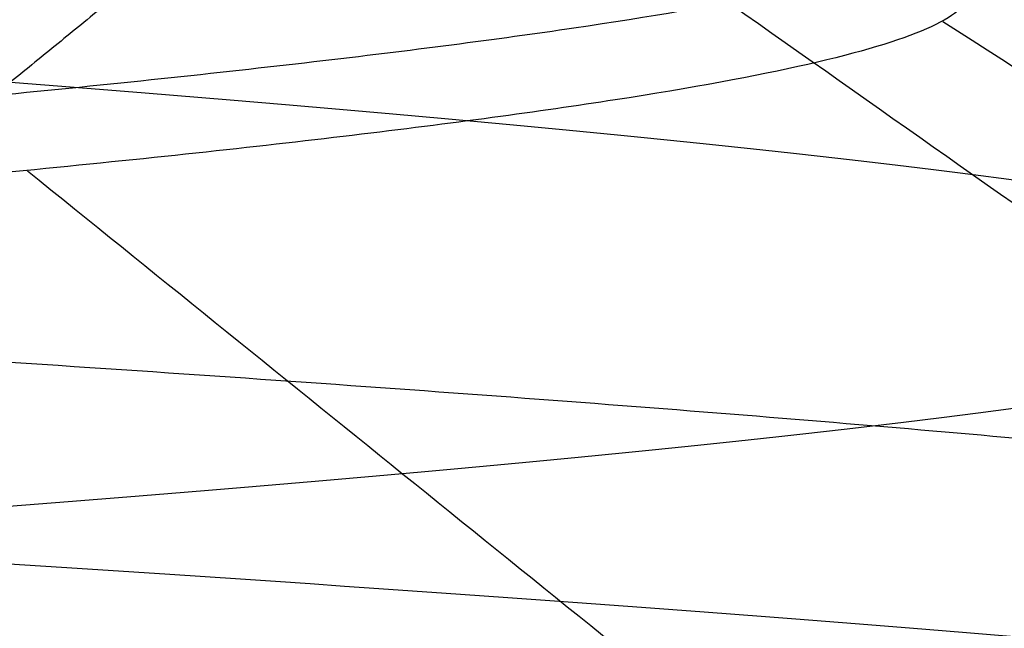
# Model space of a CAD drawing. Header units: centimetres. Extents: x -2.4 to 2.4, y -10.6 to 3.6.
# Tile 14 of 56: x 0.1654 to 0.2116, y -1.3818 to -1.3532. Entities that reach past the tile are written whole.
import ezdxf

# ---------------------------------------------------------------- set-up
doc = ezdxf.new("R2010")
doc.units = ezdxf.units.CM
doc.layers.add('Default', color=7, linetype='Continuous', true_color=0x000000)

msp = doc.modelspace()

# ---------------------------------------------------------------- linework, layer by layer
at = {"layer": 'Default', "extrusion": (0, 0, -1)}
for centre, radius, start, end in [((4.288504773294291e-16, 4.288504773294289e-16), 2.149999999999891, 315, 135), ((0, 0.05, -13.68), 1.74, 90.00000000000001, 270), ((0, 0.04999999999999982, -13.7), 1.72, 90.00000000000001, 270), ((0, 0.05, -12.451744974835), 1.566764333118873, 90, 251.9193094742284), ((-2.564176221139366e-15, -2.564176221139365e-15, -0.45), 2.240000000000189, 134.9999999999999, 315.0000000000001), ((0, 0.05, -10.9), 1.525, 90, 270), ((0, 0.05, -11.37), 1.525, 90.00000000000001, 270), ((0, 0.05, -11.41), 1.530287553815, 179.7200707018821, 83.95881870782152), ((-3.03243080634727e-16, -1.256073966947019e-16), 2.149999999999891, 135, 315), ((-3.03243080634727e-16, -1.256073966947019e-16, -0.18), 2.149999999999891, 135, 315), ((-2.19646523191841e-13, -2.19735341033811e-13), 1.400000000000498, 96.40271283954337, 353.5972871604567), ((-2.19646523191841e-13, -2.19468887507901e-13, -1), 1.400000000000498, 96.40271283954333, 353.5972871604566), ((-1.25607396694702e-16, -3.920609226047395e-16, -0.18), 1.899999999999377, 135, 315), ((8.881784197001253e-17, -8.881784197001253e-17, -0.5), 1.749999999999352, 225, 45), ((1.776356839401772e-16, 0.04999999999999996, -11.38), 1.515, 179.9999999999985, 359.9999999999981), ((0, 0.05, -11.275), 1.515, 180, 0), ((-1.776356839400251e-16, -3.51976454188e-15, -11.37), 1.735, 180, 0), ((7.8133318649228e-33, -3.529390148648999e-15, -11.4), 1.705, 180, 0), ((-8.996141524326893e-31, -1.577721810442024e-31, -0.4), 1.705, 180.0000000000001, 5.301865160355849e-30), ((-6.457299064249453e-34, -1.844908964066e-15, -6.15), 1.55, 180, 0)]:
    msp.add_arc(centre, radius, start, end, dxfattribs=at)
at = {"layer": 'Default'}
for centre, radius, start, end in [((-1.753237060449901e-15, 1.930872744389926e-15, 0.45), 2.240000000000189, 44.99999999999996, 225.0000000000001), ((-1.79529310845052e-15, 1.884110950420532e-15), 2.240000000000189, 44.99999999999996, 225.0000000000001), ((0, 0, 0.225), 2.24, 45, 225), ((-3.400326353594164e-16, 3.400326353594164e-16, 0.5), 2.190000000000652, 45.00000000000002, 225), ((-1.256073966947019e-16, 3.03243080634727e-16, 0.18), 2.149999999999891, 45.00000000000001, 225), ((0, 0, 0.09000000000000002), 2.15, 45, 225), ((0, 0.05, 12.59), 1.74, 279.2608117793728, 89.99999999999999), ((-7.006492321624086e-47, 0.05, 11.4), 1.555, 270, 90), ((2.616204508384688e-15, -2.438568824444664e-15), 2.240000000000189, 224.9999999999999, 45.00000000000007), ((0, 0, 0.225), 2.24, 225, 44.99999999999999), ((4.440892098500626e-16, 0.04999999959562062, 13.40348994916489), 1.533528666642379, 289.9216458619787, 89.56884585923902), ((0, 0.05, 11.135), 1.525, 270, 89.99999999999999), ((-5.329070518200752e-16, 0.04999999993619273, 11.4), 1.520287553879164, 96.04118129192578, 0.279929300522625), ((3.400326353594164e-16, -3.400326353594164e-16, 0.5), 2.190000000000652, 225, 45.00000000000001), ((0, 0, 0.09000000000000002), 2.15, 225, 44.99999999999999), ((0, 0, 0.4999999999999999), 1.4, 186.4027128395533, 83.59728716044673), ((-2.144252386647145e-16, 1.256073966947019e-16), 1.899999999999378, 225, 45), ((0, 0, 0.09000000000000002), 1.9, 225, 44.99999999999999), ((-8.881784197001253e-17, -8.881784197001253e-17, 0.4), 1.749999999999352, 135, 315), ((0, 0, 0.4500000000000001), 1.75, 135, 315), ((3.920609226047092e-16, -3.920609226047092e-16, 1), 1.520000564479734, 225, 44.99999999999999), ((0, 0.05, 11.41372291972), 1.529568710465, 180, 0), ((8.881784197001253e-17, 0.05, 11.17), 1.515, 180, 0), ((8.881784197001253e-17, 0.05, 11.4), 1.495, 180, 0), ((8.881784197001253e-17, 0.05, 11.15), 1.495, 180, 0), ((0, 0.05, 11.15), 1.405, 180, 0), ((0, 0.05, 10.855), 1.48, 270, 0), ((0, 0, 0.43), 1.735, 180, 0), ((0, 0, 5.900000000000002), 1.735, 180, 0), ((0, 0, 0.4), 1.705, 180, 359.9999999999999), ((0, 0, 3.56000028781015), 1.55, 180, 0), ((1.229683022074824e-13, 1.06581410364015e-15, 0.9700005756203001), 1.549999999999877, 224.9999999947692, 359.9999999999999), ((1.776356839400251e-16, 0.04999999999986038, 11.5), 1.59999999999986, 270, 356.4166783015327), ((-7.105427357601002e-16, 0.05000000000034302, 11.5), 1.740000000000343, 270, 356.7053237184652)]:
    msp.add_arc(centre, radius, start, end, dxfattribs=at)
for points, knots in [([(-0.06716084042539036, -1.502335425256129, 12.5776111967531), (-0.07647795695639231, -1.501802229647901, 12.58040990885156), (-0.1256895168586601, -1.49893113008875, 12.59862320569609), (-0.2015565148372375, -1.4937221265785, 12.66179377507), (-0.24408198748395, -1.4867084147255, 12.787735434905), (-0.2143958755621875, -1.4796947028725, 12.91730624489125), (-0.12128183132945, -1.4726809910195, 13.01217227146), (0.007713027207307, -1.465667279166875, 13.04426802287), (0.1344259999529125, -1.458653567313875, 13.00409803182), (0.2213695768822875, -1.451639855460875, 12.903546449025), (0.2428218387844, -1.444626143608, 12.77236105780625), (0.1924362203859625, -1.437612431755, 12.649352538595), (0.08511910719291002, -1.430598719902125, 12.57091247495), (-0.04738015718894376, -1.423585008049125, 12.56024704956), (-0.1658621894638, -1.416571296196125, 12.62051158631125), (-0.2352745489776, -1.4095575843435, 12.73387706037), (-0.2350818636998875, -1.4025438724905, 12.8668047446), (-0.1653411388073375, -1.3955301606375, 12.979968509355), (-0.04668489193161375, -1.3885164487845, 13.03988930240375), (0.08578289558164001, -1.3815027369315, 13.028839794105), (0.1928721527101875, -1.374489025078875, 12.950088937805), (0.2429009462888, -1.367475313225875, 12.826934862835), (0.2210684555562, -1.360461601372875, 12.69581221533), (0.1338337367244, -1.35344788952, 12.59551311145), (0.007004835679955, -1.346434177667, 12.555710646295), (-0.1218964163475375, -1.339420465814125, 12.588180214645), (-0.2147351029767, -1.332406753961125, 12.683315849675), (-0.2440452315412, -1.325393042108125, 12.81297195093), (-0.201155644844, -1.3183793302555, 12.93879064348), (-0.098754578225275, -1.3113656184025, 13.02354758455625), (0.032861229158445, -1.3043519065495, 13.04217291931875), (0.129760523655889, -1.29877661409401, 13.00001411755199), (0.1713882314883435, -1.295539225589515, 12.95766949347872), (0.1816113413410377, -1.294639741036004, 12.94482864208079)], [2.615059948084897, 2.615059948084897, 2.615059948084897, 2.615059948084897, 2.951644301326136, 4.427466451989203, 5.903288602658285, 7.379110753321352, 8.854932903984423, 10.33075505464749, 11.80657720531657, 13.28239935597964, 14.75822150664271, 16.23404365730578, 17.70986580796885, 19.18568795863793, 20.661510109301, 22.13733225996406, 23.61315441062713, 25.08897656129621, 26.56479871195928, 28.04062086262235, 29.51644301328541, 30.99226516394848, 32.46808731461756, 33.94390946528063, 35.4197316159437, 36.89555376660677, 38.37137591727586, 39.84719806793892, 41.32302021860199, 42.79884236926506, 44.27466451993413, 45.7504866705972, 46.31829409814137, 46.31829409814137, 46.31829409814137, 46.31829409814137]), ([(1.326239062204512e-05, -1.529999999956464, 12.54004792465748), (-0.03392579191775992, -1.528337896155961, 12.54009161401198), (-0.1157299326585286, -1.524333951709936, 12.55610109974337), (-0.2214403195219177, -1.517988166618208, 12.63942850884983), (-0.2727502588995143, -1.510962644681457, 12.77933894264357), (-0.243102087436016, -1.503937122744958, 12.9253827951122), (-0.1412971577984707, -1.496911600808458, 13.03421057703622), (0.002447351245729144, -1.489886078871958, 13.07352055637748), (0.1454654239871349, -1.482860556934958, 13.03164475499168), (0.245306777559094, -1.475835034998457, 12.92101267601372), (0.2723367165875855, -1.468809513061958, 12.7744618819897), (0.2185322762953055, -1.461783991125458, 12.6354912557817), (0.09986357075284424, -1.454758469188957, 12.54534974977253), (-0.04844641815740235, -1.447732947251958, 12.53079296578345), (-0.1823766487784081, -1.440707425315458, 12.59614161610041), (-0.2621742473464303, -1.433681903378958, 12.72199905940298), (-0.2641538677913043, -1.426656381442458, 12.87100856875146), (-0.1877279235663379, -1.419630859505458, 12.99894147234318), (-0.05558099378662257, -1.412605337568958, 13.06782500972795), (0.09306336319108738, -1.405579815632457, 13.05721332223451), (0.2140848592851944, -1.398554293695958, 12.97025614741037), (0.2715621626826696, -1.391528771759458, 12.83276392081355), (0.2484349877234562, -1.384503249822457, 12.6855467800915), (0.1515678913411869, -1.377477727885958, 12.57230138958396), (0.009712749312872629, -1.370452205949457, 12.52664099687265), (-0.1350253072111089, -1.363426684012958, 12.56211841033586), (-0.2396854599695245, -1.356401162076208, 12.66820333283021), (-0.2732026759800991, -1.349375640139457, 12.81340776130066), (-0.2256285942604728, -1.342350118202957, 12.95463285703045), (-0.1110835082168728, -1.335324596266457, 13.04995894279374), (0.0364315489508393, -1.328299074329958, 13.07109735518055), (0.1451017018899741, -1.322714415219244, 13.02392323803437), (0.1917721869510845, -1.319471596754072, 12.97646510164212), (0.203231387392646, -1.318570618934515, 12.96207167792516)], [1.944151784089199, 1.944151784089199, 1.944151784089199, 1.944151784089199, 3.013587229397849, 4.520380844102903, 6.027174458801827, 7.533968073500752, 9.040761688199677, 10.54755530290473, 12.05434891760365, 13.56114253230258, 15.0679361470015, 16.57472976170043, 18.08152337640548, 19.5883169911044, 21.09511060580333, 22.60190422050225, 24.10869783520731, 25.61549144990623, 27.12228506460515, 28.62907867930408, 30.135872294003, 31.64266590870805, 33.14945952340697, 34.6562531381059, 36.16304675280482, 37.66984036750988, 39.17663398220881, 40.68342759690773, 42.19022121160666, 43.69701482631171, 45.20380844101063, 46.71060205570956, 47.29031170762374, 47.29031170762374, 47.29031170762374, 47.29031170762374]), ([(0.1830942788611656, -1.502371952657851, 12.94297881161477), (0.1988619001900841, -1.500966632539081, 12.92275353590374), (0.2301628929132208, -1.49743355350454, 12.86537251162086), (0.2388059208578, -1.4917727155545, 12.759131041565), (0.1897764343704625, -1.485389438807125, 12.64938975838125), (0.09403866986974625, -1.47900616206, 12.57671706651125), (-0.02484414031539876, -1.472622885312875, 12.558999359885), (-0.1376122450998, -1.466239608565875, 12.600597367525), (-0.21651086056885, -1.4598563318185, 12.69127287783), (-0.24212125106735, -1.4534730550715, 12.80870859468), (-0.20814011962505, -1.447089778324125, 12.9240009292), (-0.1229309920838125, -1.440706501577, 13.00877382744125), (-0.007465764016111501, -1.434323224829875, 13.042162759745), (0.10983695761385, -1.4279399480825, 13.01594995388), (0.2001063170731, -1.4215566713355, 12.93658697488), (0.2411249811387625, -1.4151733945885, 12.823606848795), (0.2227973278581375, -1.408790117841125, 12.70481654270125), (0.1496342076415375, -1.402406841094, 12.60945304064), (0.039642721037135, -1.396023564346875, 12.560987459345), (-0.08010573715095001, -1.3896402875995, 12.571348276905), (-0.18013835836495, -1.3832570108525, 12.63798545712), (-0.23583485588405, -1.376873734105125, 12.744498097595), (-0.23348703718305, -1.370490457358, 12.864670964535), (-0.1736728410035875, -1.364107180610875, 12.9689270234), (-0.07111356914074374, -1.357723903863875, 13.031605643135), (0.04894740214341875, -1.3513406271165, 13.03728338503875), (0.1348100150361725, -1.346266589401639, 12.99536659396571), (0.1723171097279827, -1.343320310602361, 12.95652340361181), (0.1816225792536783, -1.342501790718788, 12.944840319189)], [8.461148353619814, 8.461148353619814, 8.461148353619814, 8.461148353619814, 9.342653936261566, 10.67731878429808, 12.01198363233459, 13.34664848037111, 14.68131332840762, 16.01597817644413, 17.35064302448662, 18.68530787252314, 20.01997272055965, 21.35463756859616, 22.68930241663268, 24.02396726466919, 25.3586321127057, 26.69329696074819, 28.0279618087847, 29.36262665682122, 30.69729150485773, 32.03195635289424, 33.36662120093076, 34.70128604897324, 36.03595089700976, 37.37061574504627, 38.70528059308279, 40.0399454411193, 41.37461028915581, 41.88803768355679, 41.88803768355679, 41.88803768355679, 41.88803768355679])]:
    msp.add_open_spline(points, degree=3, knots=knots, dxfattribs=at)
for points, degree in [([(0.08585425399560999, -1.524678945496, 12.5602284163), (0.07589350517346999, -1.524150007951, 12.55666180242), (0.05552697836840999, -1.52309213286, 12.55077158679), (0.02411581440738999, -1.521505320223, 12.5458022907), (-0.007669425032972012, -1.519918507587, 12.54477612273), (-0.03933569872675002, -1.51833169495, 12.54770899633), (-0.07039179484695, -1.516744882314, 12.55455541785), (-0.1003559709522, -1.515158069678, 12.56520918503), (-0.128763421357, -1.513571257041, 12.5795050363), (-0.1551734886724, -1.511984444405, 12.59722121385), (-0.1791764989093, -1.510397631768, 12.61808290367), (-0.2004001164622, -1.508810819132, 12.64176649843), (-0.2185151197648, -1.507224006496, 12.6679046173), (-0.2332405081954, -1.505637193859, 12.69609180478), (-0.2443478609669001, -1.504050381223, 12.72589082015), (-0.2516648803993, -1.502463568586, 12.75683941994), (-0.2550780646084, -1.50087675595, 12.7884575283), (-0.2545344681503, -1.499289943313, 12.82025468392), (-0.2500425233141, -1.497703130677, 12.85173764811), (-0.2416719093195, -1.496116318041, 12.88241805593), (-0.2295524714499, -1.494529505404, 12.91181999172), (-0.2138722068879, -1.492942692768, 12.93948737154), (-0.1948743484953, -1.491355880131, 12.96499101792), (-0.1728535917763, -1.489769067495, 12.98793531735), (-0.1481515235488, -1.488182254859, 13.00796435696), (-0.1211513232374, -1.486595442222, 13.02476744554), (-0.09227181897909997, -1.485008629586, 13.03808393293), (-0.06196099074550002, -1.483421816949, 13.04770725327), (-0.03068902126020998, -1.481835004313, 13.05348812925), (0.001058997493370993, -1.480248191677, 13.0553368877), (0.03279058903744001, -1.47866137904, 13.05322485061), (0.06401353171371, -1.477074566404, 13.04718477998), (0.0942434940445, -1.475487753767, 13.03731036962), (0.1230115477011, -1.473900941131, 13.02375479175), (0.1498714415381, -1.472314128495, 13.00672832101), (0.1744065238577, -1.470727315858, 12.98649507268), (0.1962362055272, -1.469140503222, 12.96336890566), (0.2150218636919, -1.467553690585, 12.93770855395), (0.2304720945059, -1.465966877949, 12.9099120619), (0.2423472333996, -1.464380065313, 12.88041060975), (0.2504630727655, -1.462793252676, 12.84966182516), (0.2546937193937, -1.46120644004, 12.81814268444), (0.2549735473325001, -1.459619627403, 12.78634211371), (0.2512982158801, -1.458032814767, 12.75475340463), (0.2437247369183, -1.45644600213, 12.72386656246), (0.2323705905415, -1.454859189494, 12.69416070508), (0.2174119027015, -1.453272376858, 12.66609663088), (0.1990807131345, -1.451685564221, 12.64010967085), (0.1776613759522, -1.450098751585, 12.6166029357), (0.15348614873, -1.448511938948, 12.59594106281), (0.1269300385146, -1.446925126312, 12.57844455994), (0.0984049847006, -1.445338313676, 12.5643848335), (0.06835346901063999, -1.443751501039, 12.55397997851), (0.03724165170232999, -1.442164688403, 12.54739139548), (0.005552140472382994, -1.440577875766, 12.54472128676), (-0.02622349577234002, -1.43899106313, 12.54601107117), (-0.05759235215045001, -1.437404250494, 12.55124074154), (-0.08806783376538, -1.435817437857, 12.56032917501), (-0.117177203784, -1.434230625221, 12.57313539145), (-0.1444689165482, -1.432643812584, 12.58946074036), (-0.1695196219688, -1.431056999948, 12.6090519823), (-0.1919407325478, -1.429470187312, 12.63160521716), (-0.2113844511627, -1.427883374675, 12.65677059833), (-0.2275491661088, -1.426296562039, 12.68415775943), (-0.2401841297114, -1.424709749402, 12.71334186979), (-0.2490933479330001, -1.423122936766, 12.74387022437), (-0.2541386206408, -1.42153612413, 12.77526926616), (-0.2552416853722, -1.419949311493, 12.80705193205), (-0.252385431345, -1.418362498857, 12.8387252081), (-0.2456141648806, -1.41677568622, 12.86979777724), (-0.2350329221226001, -1.415188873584, 12.8997876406), (-0.2208058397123, -1.413602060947, 12.92822959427), (-0.2031536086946, -1.412015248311, 12.95468244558), (-0.1823500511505, -1.410428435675, 12.9787358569), (-0.1587178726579, -1.408841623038, 13.00001671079), (-0.132623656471, -1.407254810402, 13.01819489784), (-0.1044721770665, -1.405667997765, 13.0329884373), (-0.07470012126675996, -1.404081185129, 13.04416785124), (-0.04376931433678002, -1.402494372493, 13.05155972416), (-0.01215955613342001, -1.400907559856, 13.05504939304), (0.01963882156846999, -1.39932074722, 13.05458272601), (0.05113256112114, -1.397733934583, 13.05016696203), (0.08183313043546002, -1.396147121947, 13.04187059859), (0.1112643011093, -1.394560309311, 13.02982232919), (0.1389695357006, -1.392973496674, 13.01420904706), (0.1645190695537, -1.391386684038, 12.99527294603), (0.187516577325, -1.389799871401, 12.9733077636), (0.2076053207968, -1.388213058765, 12.94865422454), (0.2244736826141, -1.386626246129, 12.92169475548), (0.2378600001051, -1.385039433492, 12.89284755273), (0.2475566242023, -1.383452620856, 12.8625600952), (0.2534131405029, -1.381865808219, 12.83130220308), (0.2553387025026, -1.380278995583, 12.79955875), (0.2533034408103, -1.378692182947, 12.7678221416), (0.2473389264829, -1.37710537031, 12.73658467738), (0.2375376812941, -1.375518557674, 12.70633091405), (0.2240517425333, -1.373931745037, 12.67753014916), (0.2070903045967, -1.372344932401, 12.65062914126), (0.1869164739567, -1.370758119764, 12.62604517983), (0.1638431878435, -1.369171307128, 12.6041596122), (0.1382283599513, -1.367584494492, 12.58531192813), (0.1104693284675, -1.365997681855, 12.56979449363), (0.08099669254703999, -1.364410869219, 12.55784801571), (0.05026763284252, -1.362824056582, 12.54965780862), (0.01875881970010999, -1.361237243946, 12.54535091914), (-0.01304098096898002, -1.35965043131, 12.54499415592), (-0.04463848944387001, -1.358063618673, 12.54859305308), (-0.07554356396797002, -1.356476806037, 12.55609178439), (-0.1052768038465, -1.3548899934, 12.56737402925), (-0.1333769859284, -1.353303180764, 12.58226477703), (-0.1594082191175, -1.351716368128, 12.6005330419), (-0.1829667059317, -1.350129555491, 12.62189544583), (-0.2036870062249, -1.348542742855, 12.64602061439), (-0.2212477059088, -1.346955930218, 12.67253431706), (-0.2353764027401, -1.345369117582, 12.70102527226), (-0.2458539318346, -1.343782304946, 12.73105152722), (-0.2525177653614, -1.342195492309, 12.76214731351), (-0.2552645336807, -1.340608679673, 12.79383027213), (-0.2540516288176, -1.339021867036, 12.82560893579), (-0.2488978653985, -1.3374350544, 12.85699035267), (-0.2398831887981, -1.335848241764, 12.88748773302), (-0.2271474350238, -1.334261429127, 12.91662800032), (-0.2108881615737, -1.332674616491, 12.94395912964), (-0.191357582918, -1.331087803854, 12.96905715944), (-0.1688586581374, -1.329500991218, 12.99153276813), (-0.1437403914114, -1.327914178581, 13.01103731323), (-0.1163924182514, -1.326327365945, 13.02726823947), (-0.08723896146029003, -1.324740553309, 13.03997377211), (-0.05673225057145, -1.323153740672, 13.04895682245), (-0.02534550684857, -1.321566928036, 13.05407804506), (0.006434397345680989, -1.319980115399, 13.05525799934), (0.03811449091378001, -1.318393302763, 13.05247838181), (0.06920335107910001, -1.316806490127, 13.04578230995), (0.09921872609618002, -1.31521967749, 13.03527365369), (0.127695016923, -1.313632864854, 13.02111542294), (0.1541904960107, -1.312046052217, 13.00352724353), (0.1782941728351, -1.310459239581, 12.98278193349), (0.1925194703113, -1.30940136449, 12.96706153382), (0.1991160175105, -1.308872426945, 12.95878972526)], 3), ([(0.1991160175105, -1.328270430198, 12.95878972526), (0.192531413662, -1.328798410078, 12.96704655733), (0.1783337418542, -1.329854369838, 12.98273998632), (0.1542808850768, -1.331438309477, 13.00345573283), (0.1278434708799, -1.333022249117, 13.02102686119), (0.09943010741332, -1.334606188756, 13.03518180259), (0.06947995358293, -1.336190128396, 13.04570177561), (0.03845591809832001, -1.337774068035, 13.05242418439), (0.00683750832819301, -1.339358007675, 13.05524512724), (-0.02488658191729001, -1.340941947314, 13.05412100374), (-0.05622602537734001, -1.342525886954, 13.04906918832), (-0.08669643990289, -1.344109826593, 13.0401677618), (-0.1158268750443, -1.345693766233, 13.02755430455), (-0.143167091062, -1.347277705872, 13.01142377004), (-0.1682945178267, -1.348861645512, 12.99202547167), (-0.1908207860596, -1.350445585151, 12.96965922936), (-0.2103977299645, -1.352029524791, 12.94467073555), (-0.2267227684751, -1.35361346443, 12.91744621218), (-0.239543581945, -1.35519740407, 12.88840644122), (-0.2486620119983, -1.356781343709, 12.85800026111), (-0.2539371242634, -1.358365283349, 12.82669762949), (-0.2552873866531, -1.359949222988, 12.79498235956), (-0.2526919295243, -1.361533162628, 12.76334464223), (-0.2461908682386, -1.363117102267, 12.73227346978), (-0.2358846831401, -1.364701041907, 12.70224907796), (-0.2219326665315, -1.366284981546, 12.6737355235), (-0.2045504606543, -1.367868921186, 12.64717351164), (-0.1840067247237, -1.369452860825, 12.62297358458), (-0.160618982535, -1.371036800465, 12.60150977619), (-0.1347487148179, -1.372620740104, 12.58311383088), (-0.1067957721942, -1.374204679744, 12.56807007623), (-0.0771921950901, -1.375788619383, 12.55661102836), (-0.04639553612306, -1.377372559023, 12.54891379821), (-0.01488178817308, -1.378956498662, 12.54509735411), (0.01686197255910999, -1.380540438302, 12.54522068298), (0.04834511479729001, -1.382124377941, 12.54928187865), (0.07908103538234, -1.383708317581, 12.55721817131), (0.1085946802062, -1.38529225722, 12.5689068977), (0.1364298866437, -1.38687619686, 12.58416739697), (0.1621564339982, -1.388460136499, 12.60276380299), (0.1853766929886, -1.390044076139, 12.62440868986), (0.2057317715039, -1.391628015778, 12.64876751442), (0.2229070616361, -1.393211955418, 12.6754637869), (0.2366371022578, -1.394795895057, 12.70408488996), (0.2467096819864, -1.396379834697, 12.73418845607), (0.2529691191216, -1.397963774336, 12.76530920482), (0.2553186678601, -1.399547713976, 12.79696613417), (0.253722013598, -1.401131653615, 12.82866995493), (0.2482038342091, -1.402715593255, 12.85993065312), (0.2388494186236, -1.404299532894, 12.89026506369), (0.2258033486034, -1.405883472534, 12.91920433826), (0.2092672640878, -1.407467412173, 12.94630119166), (0.1894967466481, -1.409051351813, 12.97113681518), (0.1667973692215, -1.410635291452, 12.99332734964), (0.1415199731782, -1.412219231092, 13.01252981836), (0.1140552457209, -1.413803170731, 13.02844742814), (0.08482768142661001, -1.415387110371, 13.04083415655), (0.05428902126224, -1.41697105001, 13.04949855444), (0.02291127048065, -1.41855498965, 13.05430670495), (-0.008820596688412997, -1.420138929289, 13.05518429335), (-0.04041613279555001, -1.421722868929, 13.05211775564), (-0.07138699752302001, -1.423306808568, 13.0451544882), (-0.1012545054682, -1.424890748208, 13.03440211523), (-0.1295570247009, -1.426474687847, 13.0200268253), (-0.155857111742, -1.428058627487, 13.00225080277), (-0.1797482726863, -1.429642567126, 12.98134879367), (-0.2008612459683, -1.431226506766, 12.95764385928), (-0.2188697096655, -1.432810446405, 12.93150238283), (-0.2334953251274, -1.434394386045, 12.90332840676), (-0.2445120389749, -1.435978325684, 12.87355738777), (-0.2517495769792, -1.437562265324, 12.84264946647), (-0.2550960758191, -1.439146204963, 12.81108235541), (-0.254499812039, -1.440730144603, 12.77934395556), (-0.2499700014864, -1.442314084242, 12.74792481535), (-0.2415766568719, -1.443898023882, 12.71731054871), (-0.2294495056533, -1.445481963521, 12.68797432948), (-0.2137759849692, -1.447065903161, 12.66036957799), (-0.1947983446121, -1.4486498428, 12.63492295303), (-0.1728099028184, -1.45023378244, 12.6120277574), (-0.1481505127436, -1.451817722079, 12.59203785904), (-0.1212013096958, -1.453401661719, 12.57526222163), (-0.09237882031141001, -1.454985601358, 12.56196012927), (-0.06212852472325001, -1.456569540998, 12.55233717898), (-0.03091797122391, -1.458153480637, 12.54654210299), (0.0007704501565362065, -1.459737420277, 12.54466446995), (0.03244696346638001, -1.461321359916, 12.54673330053), (0.06362197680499, -1.462905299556, 12.5527166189), (0.09381364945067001, -1.464489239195, 12.56252194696), (0.1225553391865, -1.466073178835, 12.57599773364), (0.1494028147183, -1.467657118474, 12.5929356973), (0.1739411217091, -1.469241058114, 12.61307404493), (0.1957909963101, -1.470824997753, 12.63610151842), (0.2146147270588, -1.472408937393, 12.66166220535), (0.2301213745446, -1.473992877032, 12.68936103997), (0.2420712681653, -1.475576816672, 12.71876990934), (0.2502797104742, -1.477160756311, 12.74943427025), (0.254619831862, -1.478744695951, 12.78088017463), (0.255024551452, -1.48032863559, 12.81262159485), (0.251487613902, -1.48191257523, 12.84416793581), (0.2440636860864, -1.483496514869, 12.87503161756), (0.2328675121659, -1.485080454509, 12.90473561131), (0.2180721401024, -1.486664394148, 12.93282081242), (0.1999062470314, -1.488248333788, 12.95885313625), (0.1786506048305, -1.489832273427, 12.98243022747), (0.1546337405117, -1.491416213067, 13.00318767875), (0.1282268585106, -1.493000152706, 13.02080466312), (0.09983810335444, -1.494584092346, 13.03500889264), (0.06990625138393, -1.496168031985, 13.04558082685), (0.03889392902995, -1.497751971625, 13.05235706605), (0.007280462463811, -1.499335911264, 13.05523287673), (-0.02444553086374, -1.500919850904, 13.05416381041), (-0.05579369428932, -1.502503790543, 13.04916639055), (-0.08627951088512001, -1.504087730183, 13.04031785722), (-0.115431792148, -1.505671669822, 13.0277549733), (-0.1427999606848, -1.507255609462, 13.01167191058), (-0.1679610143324, -1.508839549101, 12.99231724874), (-0.1905260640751, -1.510423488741, 12.96999013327), (-0.2101463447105, -1.51200742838, 12.94503565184), (-0.2265186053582, -1.51359136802, 12.9178395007), (-0.2393897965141, -1.515175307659, 12.88882202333), (-0.248560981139, -1.516759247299, 12.85843171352), (-0.2538904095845, -1.518343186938, 12.82713828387), (-0.2552957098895, -1.519927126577, 12.79542540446), (-0.2527551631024, -1.521511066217, 12.76378323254), (-0.2463080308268, -1.523095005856, 12.73270081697), (-0.2394719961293, -1.524150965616, 12.71267268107), (-0.2354458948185, -1.524678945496, 12.70290934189)], 3), ([(0.1641846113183, -1.356734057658, 12.93093285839), (0.1696275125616, -1.356204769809, 12.92410767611), (0.179659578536, -1.355146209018, 12.90977721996), (0.1919056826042, -1.353560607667, 12.88661190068), (0.2011976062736, -1.351970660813, 12.86203561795), (0.2073422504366, -1.350386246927, 12.83658325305), (0.2102845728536, -1.348795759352, 12.81046543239), (0.2099569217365, -1.347211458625, 12.78428579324), (0.2063667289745, -1.345621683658, 12.75826089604), (0.1995825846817, -1.344036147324, 12.73295250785), (0.1896957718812, -1.34244843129, 12.70864894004), (0.1768577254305, -1.340860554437, 12.6857636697), (0.1613014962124, -1.339275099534, 12.66468113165), (0.1431924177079, -1.337685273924, 12.64564724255), (0.1229294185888, -1.336101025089, 12.6290687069), (0.1006728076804, -1.334510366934, 12.61508340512), (0.07694307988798, -1.332926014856, 12.60401873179), (0.05193367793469, -1.331335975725, 12.59596002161), (0.02618834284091, -1.329750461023, 12.59109153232), (0.008729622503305, -1.328691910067, 12.59), (0, -1.328162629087, 12.59)], 3), ([(0.1991160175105, -1.328270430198, 12.95878972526), (0.1816503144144, -1.342502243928, 12.944861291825), (0.1641846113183, -1.356734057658, 12.93093285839)], 2), ([(0, -1.331837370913, 12.59), (0.009166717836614, -1.332393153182, 12.59), (0.0274987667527, -1.333504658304, 12.59120381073), (0.05448277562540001, -1.335169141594, 12.59656818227), (0.08061263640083, -1.336838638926, 12.6054383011), (0.1052801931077, -1.338502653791, 12.61760381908), (0.1282130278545, -1.340171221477, 12.63292349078), (0.1489147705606, -1.341837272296, 12.65108289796), (0.1670670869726, -1.343502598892, 12.67177502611), (0.1823931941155, -1.345171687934, 12.69471387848), (0.1945579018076, -1.346835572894, 12.71937943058), (0.2034280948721, -1.348504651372, 12.74550202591), (0.2087953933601, -1.350169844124, 12.77249723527), (0.2106019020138, -1.351836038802, 12.7999780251), (0.2087969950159, -1.353504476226, 12.82749582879), (0.203434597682, -1.355168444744, 12.85447162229), (0.1945632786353, -1.356838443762, 12.88060976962), (0.1823975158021, -1.358502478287, 12.90527762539), (0.1670787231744, -1.360171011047, 12.92821034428), (0.1489174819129, -1.361837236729, 12.94891429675), (0.1282280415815, -1.363502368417, 12.96706486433), (0.1052844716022, -1.365171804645, 12.98239411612), (0.08062165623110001, -1.366835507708, 12.99455784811), (0.05448592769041, -1.368505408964, 13.00343126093), (0.02750078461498, -1.370169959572, 13.00879593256), (0.009167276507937, -1.371281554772, 13.01), (0, -1.371837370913, 13.01)], 3), ([(0.1899717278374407, -1.346237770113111, 12.71046785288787), (0.2034517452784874, -1.355731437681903, 12.7041148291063), (0.216931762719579, -1.365225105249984, 12.69776180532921), (0.2304117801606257, -1.374718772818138, 12.69140878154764)], 3), ([(0.2087384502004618, -1.353254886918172, 12.82314664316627), (0.2235479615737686, -1.362747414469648, 12.82478884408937), (0.2383574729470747, -1.372239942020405, 12.82643104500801), (0.2531669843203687, -1.381732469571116, 12.82807324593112)], 3), ([(0.1657501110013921, -1.36027200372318, 12.92898315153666), (0.1775079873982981, -1.369763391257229, 12.93813287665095), (0.1892658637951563, -1.379254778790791, 12.94728260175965), (0.2010237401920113, -1.388746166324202, 12.95643232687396)], 3)]:
    msp.add_open_spline(points, degree=degree, dxfattribs=at)

doc.saveas('drawing.dxf')
